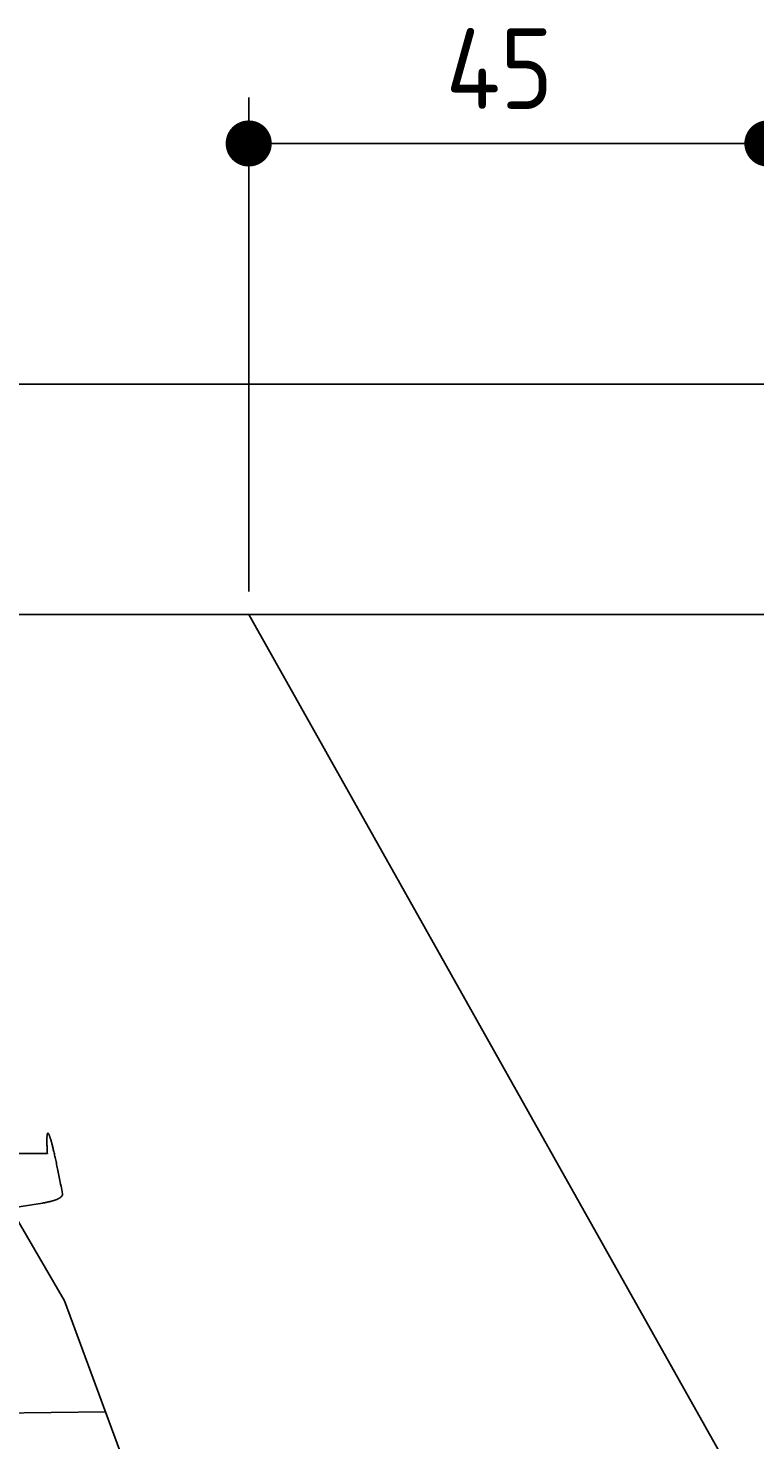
# Model space of a CAD drawing. Extents: x 562 to 7231, y 5667 to 12126.
# Tile 68 of 69: x 5632 to 6262, y 10900 to 12125. Entities that reach past the tile are written whole.
import ezdxf

# ---------------------------------------------------------------- set-up
doc = ezdxf.new("R2010")
doc.units = 0
doc.layers.get('0').update_dxf_attribs({"linetype": 'CONTINUOUS'})
doc.layers.get('DEFPOINTS').update_dxf_attribs({"linetype": 'CONTINUOUS'})
for name, color, linetype in [('4', 3, 'CONTINUOUS'), ('AM_0', 7, 'CONTINUOUS'), ('CAR', 10, 'CONTINUOUS')]:
    doc.layers.add(name, color=color, linetype=linetype)
doc.styles.get("Standard").update_dxf_attribs({"font": 'ISOCP.SHX'})
doc.dimstyles.get("Standard").update_dxf_attribs({"dimtxt": 6, "dimasz": 10, "dimexe": 0.18, "dimexo": 0.0625, "dimgap": 2, "dimtad": 1, "dimzin": 0, "dimcen": 0.09, "dimazin": 3, "dimtfac": 1, "dimtofl": 0, "dimtmove": 0, "dimatfit": 3})

# ---------------------------------------------------------------- blocks, each defined once
blk = doc.blocks.new('PUNKT')
at = {"layer": '4', "color": 0, "linetype": 'BYBLOCK'}
blk.add_line((-0.5, 0), (-1, 0), dxfattribs=at)
at = {"layer": '4', "color": 0, "linetype": 'BYBLOCK', "const_width": 0.5}
blk.add_lwpolyline([(-0.25, 0, 1), (0.25, 0, 1)], format="xyb", close=True, dxfattribs=at)
blk = doc.blocks.new('*U26')
at = {"layer": '4', "color": 2}
blk.add_text('45', height=70, dxfattribs=at).set_placement((5993.8, 12054.6))
blk = doc.blocks.new('*D10')
at = {"layer": '4'}
for p, q in [((5822.8, 11635.9), (5822.8, 12064.6)), ((6272.8, 11635.9), (6272.8, 12064.6)), ((5862.8, 12024.6), (6232.8, 12024.6))]:
    blk.add_line(p, q, dxfattribs=at)
at = {"layer": 'DEFPOINTS', "color": 0}
for p in [(6272.8, 12024.6), (5822.8, 11615.9), (6272.8, 11615.9)]:
    blk.add_point(p, dxfattribs=at)
blk.add_blockref('*U26', (0, 0))
at = {"layer": '4', "xscale": 40, "yscale": 40, "zscale": 40, "rotation": 180}
blk.add_blockref('PUNKT', (5822.8, 12024.6), dxfattribs=at)
at = {"layer": '4', "xscale": 40, "yscale": 40, "zscale": 40}
blk.add_blockref('PUNKT', (6272.8, 12024.6), dxfattribs=at)

msp = doc.modelspace()

# ---------------------------------------------------------------- linework, layer by layer
for p, q in [((872.775, 11815.902), (6472.775, 11815.902)), ((6272.775, 11615.902), (1072.775, 11615.902))]:
    msp.add_line(p, q)
at = {"layer": 'AM_0'}
msp.add_line((5822.775, 11615.902), (6272.775, 10815.902), dxfattribs=at)
at = {"layer": 'CAR'}
for p, q in [((5569.457, 11181.241), (5662.905, 11020.694)), ((5583.78, 11148.325), (5648.128, 11148.539)), ((5616.181, 11100.968), (5643.801, 11105.459)), ((5662.905, 11020.694), (5772.443, 10724.916)), ((5486.798, 10921.598), (5698.528, 10924.504))]:
    msp.add_line(p, q, dxfattribs=at)
for points in [[(5648.13, 11148.5, 0), (5648.07, 11149.5, 0), (5648.02, 11150.5, 0), (5647.97, 11151.4, 0), (5647.93, 11152.3, 0), (5647.89, 11153.2, 0), (5647.85, 11154.1, 0), (5647.82, 11154.9, 0), (5647.79, 11155.7, 0), (5647.77, 11156.5, 0), (5647.75, 11157.2, 0), (5647.74, 11157.9, 0), (5647.73, 11158.6, 0), (5647.72, 11159.2, 0), (5647.72, 11159.8, 0), (5647.72, 11160.4, 0), (5647.73, 11161, 0), (5647.74, 11161.5, 0), (5647.75, 11162, 0), (5647.77, 11162.5, 0), (5647.79, 11162.9, 0), (5647.82, 11163.3, 0), (5647.85, 11163.7, 0), (5647.89, 11164.1, 0), (5647.92, 11164.4, 0), (5647.97, 11164.7, 0), (5648.02, 11165, 0), (5648.07, 11165.2, 0), (5648.12, 11165.4, 0), (5648.18, 11165.6, 0), (5648.25, 11165.8, 0), (5648.31, 11165.9, 0), (5648.39, 11166, 0), (5648.46, 11166.1, 0), (5648.54, 11166.1, 0), (5648.63, 11166.1, 0), (5648.72, 11166.1, 0), (5648.81, 11166, 0), (5648.91, 11165.9, 0), (5649.01, 11165.8, 0), (5649.11, 11165.7, 0), (5649.22, 11165.5, 0), (5649.34, 11165.3, 0), (5649.46, 11165.1, 0), (5649.58, 11164.9, 0), (5649.7, 11164.6, 0), (5649.83, 11164.3, 0), (5649.97, 11163.9, 0), (5650.11, 11163.6, 0), (5650.25, 11163.2, 0), (5650.4, 11162.7, 0), (5650.55, 11162.3, 0), (5650.7, 11161.8, 0), (5650.86, 11161.3, 0), (5651.03, 11160.7, 0), (5651.19, 11160.2, 0), (5651.37, 11159.6, 0), (5651.54, 11158.9, 0), (5651.72, 11158.3, 0), (5651.91, 11157.6, 0), (5652.1, 11156.9, 0), (5652.29, 11156.1, 0), (5652.48, 11155.3, 0), (5652.69, 11154.5, 0), (5652.89, 11153.7, 0), (5653.1, 11152.8, 0), (5653.31, 11152, 0), (5653.53, 11151, 0), (5653.75, 11150.1, 0), (5653.98, 11149.1, 0), (5654.21, 11148.1, 0), (5654.44, 11147.1, 0), (5654.68, 11146, 0), (5654.92, 11144.9, 0), (5655.17, 11143.8, 0), (5655.42, 11142.6, 0), (5655.67, 11141.4, 0), (5655.93, 11140.2, 0), (5656.2, 11139, 0), (5656.46, 11137.7, 0), (5656.73, 11136.4, 0), (5657.01, 11135.1, 0), (5657.29, 11133.7, 0), (5657.57, 11132.4, 0), (5657.86, 11130.9, 0), (5658.15, 11129.5, 0), (5658.45, 11128, 0), (5658.75, 11126.5, 0), (5659.05, 11125, 0), (5659.36, 11123.4, 0), (5659.67, 11121.8, 0), (5659.99, 11120.2, 0), (5660.31, 11118.6, 0), (5660.64, 11116.9, 0), (5660.97, 11115.2, 0), (5661.3, 11113.5, 0)], [(5661.3, 11113.5, 0), (5661.31, 11113.4, 0), (5661.31, 11113.3, 0), (5661.31, 11113.2, 0), (5661.31, 11113.1, 0), (5661.3, 11113, 0), (5661.29, 11112.9, 0), (5661.28, 11112.9, 0), (5661.27, 11112.8, 0), (5661.25, 11112.7, 0), (5661.23, 11112.6, 0), (5661.21, 11112.5, 0), (5661.18, 11112.4, 0), (5661.15, 11112.4, 0), (5661.12, 11112.3, 0), (5661.09, 11112.2, 0), (5661.05, 11112.1, 0), (5661.01, 11112, 0), (5660.97, 11112, 0), (5660.92, 11111.9, 0), (5660.88, 11111.8, 0), (5660.83, 11111.7, 0), (5660.77, 11111.6, 0), (5660.72, 11111.6, 0), (5660.66, 11111.5, 0), (5660.6, 11111.4, 0), (5660.54, 11111.3, 0), (5660.47, 11111.2, 0), (5660.4, 11111.2, 0), (5660.33, 11111.1, 0), (5660.26, 11111, 0), (5660.18, 11110.9, 0), (5660.1, 11110.9, 0), (5660.02, 11110.8, 0), (5659.94, 11110.7, 0), (5659.85, 11110.6, 0), (5659.77, 11110.6, 0), (5659.67, 11110.5, 0), (5659.58, 11110.4, 0), (5659.49, 11110.3, 0), (5659.39, 11110.3, 0), (5659.29, 11110.2, 0), (5659.19, 11110.1, 0), (5659.08, 11110.1, 0), (5658.98, 11110, 0), (5658.87, 11109.9, 0), (5658.76, 11109.8, 0), (5658.64, 11109.8, 0), (5658.53, 11109.7, 0), (5658.41, 11109.6, 0), (5658.29, 11109.6, 0), (5658.17, 11109.5, 0), (5658.04, 11109.4, 0), (5657.91, 11109.4, 0), (5657.79, 11109.3, 0), (5657.66, 11109.2, 0), (5657.52, 11109.2, 0), (5657.39, 11109.1, 0), (5657.25, 11109, 0), (5657.11, 11109, 0), (5656.97, 11108.9, 0), (5656.83, 11108.8, 0), (5656.68, 11108.8, 0), (5656.54, 11108.7, 0), (5656.39, 11108.7, 0), (5656.24, 11108.6, 0), (5656.08, 11108.5, 0), (5655.93, 11108.5, 0), (5655.77, 11108.4, 0), (5655.61, 11108.3, 0), (5655.45, 11108.3, 0), (5655.29, 11108.2, 0), (5655.13, 11108.2, 0), (5654.96, 11108.1, 0), (5654.79, 11108, 0), (5654.62, 11108, 0), (5654.45, 11107.9, 0), (5654.28, 11107.9, 0), (5654.11, 11107.8, 0), (5653.93, 11107.8, 0), (5653.75, 11107.7, 0), (5653.57, 11107.6, 0), (5653.39, 11107.6, 0), (5653.21, 11107.5, 0), (5653.02, 11107.5, 0), (5652.84, 11107.4, 0), (5652.65, 11107.4, 0), (5652.46, 11107.3, 0), (5652.27, 11107.3, 0), (5652.08, 11107.2, 0), (5651.88, 11107.2, 0), (5651.69, 11107.1, 0), (5651.49, 11107, 0), (5651.29, 11107, 0), (5651.09, 11106.9, 0), (5650.89, 11106.9, 0), (5650.69, 11106.8, 0), (5650.48, 11106.8, 0), (5650.28, 11106.7, 0), (5650.07, 11106.7, 0), (5649.86, 11106.6, 0), (5649.65, 11106.6, 0), (5649.44, 11106.5, 0), (5649.23, 11106.5, 0), (5649.02, 11106.5, 0), (5648.8, 11106.4, 0), (5648.59, 11106.4, 0), (5648.37, 11106.3, 0), (5648.15, 11106.3, 0), (5647.93, 11106.2, 0), (5647.71, 11106.2, 0), (5647.49, 11106.1, 0), (5647.26, 11106.1, 0), (5647.04, 11106, 0), (5646.81, 11106, 0), (5646.59, 11106, 0), (5646.36, 11105.9, 0), (5646.13, 11105.9, 0), (5645.9, 11105.8, 0), (5645.67, 11105.8, 0), (5645.44, 11105.7, 0), (5645.21, 11105.7, 0), (5644.97, 11105.7, 0), (5644.74, 11105.6, 0), (5644.5, 11105.6, 0), (5644.26, 11105.5, 0), (5644.03, 11105.5, 0), (5643.79, 11105.5, 0)]]:
    msp.add_polyline3d(points, dxfattribs=at)

# ---------------------------------------------------------------- dimensions: what is measured, and where the dimension line sits
at = {"layer": '4'}
dim = msp.add_linear_dim(base=(6272.775, 12024.585), p1=(5822.775, 11615.902), p2=(6272.775, 11615.902), dimstyle='Standard', dxfattribs=at)
dim.commit()
dim.dimension.update_dxf_attribs({"geometry": '*D10', "text_midpoint": (6047.775, 12089.585)})

doc.saveas('drawing.dxf')
